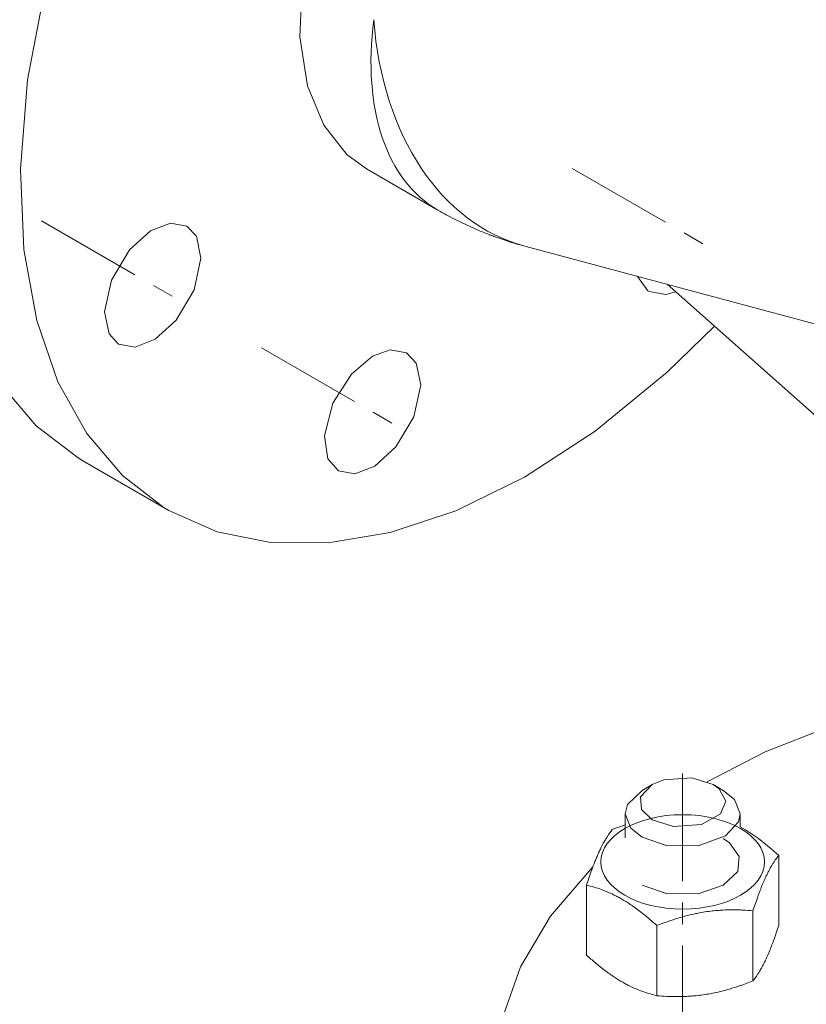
# Model space of a CAD drawing. Header units: millimetres. Extents: x 0 to 594, y 0 to 420.
# Tile 11 of 23: x 404 to 459, y 149 to 218. Entities that reach past the tile are written whole.
import ezdxf

# ---------------------------------------------------------------- set-up
doc = ezdxf.new("R2010")
doc.units = ezdxf.units.MM
doc.linetypes.add('K5LT_AXLED', pattern=[12, 7.5, -1.5, 1.5, -1.5])
doc.linetypes.add('K5LT_THIN', pattern=[0])
doc.layers.add('Системный слой (1)', color=251, linetype='Continuous', true_color=0x6c6c6c)

# ---------------------------------------------------------------- blocks, each defined once
blk = doc.blocks.new('U193')
at = {"layer": 'Системный слой (1)', "color": 7, "linetype": 'K5LT_THIN', "lineweight": 18, "true_color": 0xffffff}
for p, q in [((445.822, 247.377), (442.901, 246.774)), ((448.464, 247.228), (445.822, 247.377)), ((450.772, 246.356), (448.464, 247.228)), ((442.901, 246.774), (439.76, 245.377)), ((439.76, 245.377), (436.471, 243.14)), ((436.471, 243.14), (433.14, 240.014)), ((433.14, 240.014), (429.935, 235.996)), ((429.935, 235.996), (427.133, 231.243)), ((427.133, 231.243), (425.07, 226.209)), ((425.07, 226.209), (423.917, 221.444)), ((423.917, 221.444), (423.806, 220.654)), ((423.806, 220.654), (423.642, 216.575)), ((423.642, 216.575), (424.176, 213.164)), ((424.176, 213.164), (425.295, 210.433)), ((425.295, 210.433), (426.914, 208.386)), ((426.914, 208.386), (428.272, 207.385))]:
    blk.add_line(p, q, dxfattribs=at)
blk = doc.blocks.new('U212')
at = {"layer": 'Системный слой (1)', "color": 7, "linetype": 'K5LT_THIN', "lineweight": 18, "true_color": 0xffffff}
for p, q in [((453.57, 160.407), (453.125, 160.713)), ((454.243, 159.455), (453.57, 160.407)), ((454.129, 158.419), (454.243, 159.455)), ((453.125, 157.447), (454.129, 158.419)), ((447.468, 157.447), (449.151, 156.867)), ((451.387, 156.858), (453.125, 157.447)), ((449.151, 156.867), (451.387, 156.858))]:
    blk.add_line(p, q, dxfattribs=at)
blk = doc.blocks.new('U213')
at = {"layer": 'Системный слой (1)', "color": 7, "linetype": 'K5LT_THIN', "lineweight": 18, "true_color": 0xffffff}
for p, q in [((445.397, 161.329), (445.696, 161.446)), ((445.696, 161.446), (445.995, 161.558)), ((445.995, 161.558), (446.296, 161.664))]:
    blk.add_line(p, q, dxfattribs=at)
blk = doc.blocks.new('U214')
at = {"layer": 'Системный слой (1)', "color": 7, "linetype": 'K5LT_THIN', "lineweight": 18, "true_color": 0xffffff}
for p, q in [((454.296, 161.524), (454.67, 161.311)), ((454.67, 161.311), (455.577, 160.706)), ((455.577, 160.706), (456.47, 159.994)), ((456.47, 159.994), (456.989, 159.536))]:
    blk.add_line(p, q, dxfattribs=at)
blk = doc.blocks.new('U215')
at = {"layer": 'Системный слой (1)', "color": 7, "linetype": 'K5LT_THIN', "lineweight": 18, "true_color": 0xffffff}
for p, q in [((462.252, 169.2), (456.045, 166.755)), ((456.045, 166.755), (451.997, 164.671)), ((444.042, 158.725), (441.097, 155.303)), ((441.097, 155.303), (438.996, 151.76)), ((438.996, 151.76), (437.72, 148.142)), ((437.72, 148.142), (437.254, 144.491)), ((437.254, 144.491), (437.252, 144.2)), ((437.252, 144.2), (437.651, 140.558)), ((437.651, 140.558), (438.847, 136.965)), ((438.847, 136.965), (440.84, 133.461)), ((440.84, 133.461), (443.633, 130.089)), ((443.633, 130.089), (447.232, 126.895)), ((447.232, 126.895), (451.647, 123.933)), ((451.647, 123.933), (456.883, 121.267)), ((515.865, 120.527), (521.234, 123.025)), ((456.883, 121.267), (462.941, 118.975)), ((509.264, 118.281), (515.865, 120.527)), ((462.941, 118.975), (469.795, 117.149)), ((501.828, 116.587), (509.264, 118.281)), ((469.795, 117.149), (477.367, 115.902)), ((493.77, 115.579), (501.828, 116.587)), ((477.367, 115.902), (485.47, 115.351)), ((485.47, 115.351), (493.77, 115.579))]:
    blk.add_line(p, q, dxfattribs=at)
blk = doc.blocks.new('U246')
at = {"layer": 'Системный слой (1)', "color": 7, "linetype": 'K5LT_THIN', "lineweight": 18, "true_color": 0xffffff}
for p, q in [((447.468, 164.061), (446.464, 163.089)), ((453.903, 163.426), (453.125, 164.061)), ((454.296, 162.428), (453.903, 163.426)), ((446.464, 163.089), (446.296, 162.428)), ((446.296, 162.428), (446.69, 161.429)), ((454.183, 161.883), (454.296, 162.428)), ((446.69, 161.429), (447.468, 160.795)), ((453.287, 160.894), (454.183, 161.883)), ((447.468, 160.795), (449.151, 160.215)), ((451.387, 160.206), (453.287, 160.894)), ((449.151, 160.215), (451.387, 160.206))]:
    blk.add_line(p, q, dxfattribs=at)
blk = doc.blocks.new('U247')
at = {"layer": 'Системный слой (1)', "color": 7, "linetype": 'K5LT_THIN', "lineweight": 18, "true_color": 0xffffff}
for p, q in [((448.988, 164.803), (448.175, 164.469)), ((450.933, 164.937), (448.988, 164.803)), ((452.418, 164.469), (450.933, 164.937)), ((448.175, 164.469), (447.365, 163.612)), ((452.836, 164.167), (452.418, 164.469)), ((453.293, 163.322), (452.836, 164.167)), ((447.365, 163.612), (447.436, 162.722)), ((447.436, 162.722), (448.175, 162.019)), ((452.94, 162.425), (453.293, 163.322)), ((448.175, 162.019), (449.66, 161.552)), ((451.605, 161.685), (452.94, 162.425)), ((449.66, 161.552), (451.605, 161.685))]:
    blk.add_line(p, q, dxfattribs=at)
blk = doc.blocks.new('U251')
at = {"layer": 'Системный слой (1)', "color": 7, "linetype": 'K5LT_THIN', "lineweight": 18, "true_color": 0xffffff}
for p, q in [((405.977, 220.402), (404.667, 213.59)), ((404.667, 213.59), (404.175, 207.36)), ((404.175, 207.36), (404.416, 201.763)), ((404.416, 201.763), (405.309, 196.822)), ((405.309, 196.822), (406.788, 192.545)), ((449.213, 193.204), (452.522, 196.411)), ((444.198, 189.104), (449.213, 193.204)), ((406.788, 192.545), (408.794, 188.938)), ((408.794, 188.938), (411.277, 186.007)), ((439.271, 185.902), (444.198, 189.104)), ((411.277, 186.007), (414.196, 183.762)), ((434.499, 183.56), (439.271, 185.902)), ((414.196, 183.762), (414.522, 183.569)), ((414.522, 183.569), (417.875, 182.094)), ((429.934, 182.04), (434.499, 183.56)), ((417.875, 182.094), (421.585, 181.334)), ((425.616, 181.307), (429.934, 182.04)), ((421.585, 181.334), (425.616, 181.307))]:
    blk.add_line(p, q, dxfattribs=at)
blk = doc.blocks.new('U252')
at = {"layer": 'Системный слой (1)', "color": 7, "linetype": 'K5LT_THIN', "lineweight": 18, "true_color": 0xffffff}
for p, q in [((447.156, 199.89), (447.874, 198.893)), ((447.874, 198.893), (447.971, 198.832)), ((447.971, 198.832), (449.116, 198.627)), ((449.116, 198.627), (449.817, 198.81))]:
    blk.add_line(p, q, dxfattribs=at)
blk = doc.blocks.new('U253')
at = {"layer": 'Системный слой (1)', "color": 7, "linetype": 'K5LT_THIN', "lineweight": 18, "true_color": 0xffffff}
for p, q in [((414.621, 203.604), (413.233, 203.068)), ((415.766, 203.399), (414.621, 203.604)), ((416.431, 202.689), (415.766, 203.399)), ((413.233, 203.068), (411.761, 201.735)), ((416.749, 201.158), (416.431, 202.689)), ((411.761, 201.735), (410.514, 199.627)), ((416.267, 198.943), (416.749, 201.158)), ((410.514, 199.627), (410.032, 197.413)), ((415.021, 196.835), (416.267, 198.943)), ((410.032, 197.413), (410.35, 195.881)), ((413.549, 195.502), (415.021, 196.835)), ((410.35, 195.881), (411.016, 195.172)), ((411.016, 195.172), (412.16, 194.966)), ((412.16, 194.966), (413.549, 195.502))]:
    blk.add_line(p, q, dxfattribs=at)
blk = doc.blocks.new('U254')
at = {"layer": 'Системный слой (1)', "color": 7, "linetype": 'K5LT_THIN', "lineweight": 18, "true_color": 0xffffff}
for p, q in [((428.698, 194.326), (427.224, 193.082)), ((429.928, 194.767), (428.698, 194.326)), ((431.073, 194.561), (429.928, 194.767)), ((431.738, 193.851), (431.073, 194.561)), ((432.056, 192.32), (431.738, 193.851)), ((427.224, 193.082), (425.929, 191.045)), ((431.574, 190.105), (432.056, 192.32)), ((425.929, 191.045), (425.348, 188.786)), ((430.328, 187.998), (431.574, 190.105)), ((425.348, 188.786), (425.594, 187.173)), ((428.856, 186.665), (430.328, 187.998)), ((425.594, 187.173), (426.323, 186.334)), ((426.323, 186.334), (427.468, 186.128)), ((427.468, 186.128), (428.856, 186.665))]:
    blk.add_line(p, q, dxfattribs=at)
blk = doc.blocks.new('U257')
at = {"layer": 'Системный слой (1)', "color": 7, "linetype": 'K5LT_THIN', "lineweight": 18, "true_color": 0xffffff}
for p, q in [((402.783, 192.408), (405.267, 189.478)), ((405.267, 189.478), (408.186, 187.232)), ((408.186, 187.232), (408.511, 187.039))]:
    blk.add_line(p, q, dxfattribs=at)

msp = doc.modelspace()

# ---------------------------------------------------------------- linework, layer by layer
at = {"layer": 'Системный слой (1)', "color": 7, "linetype": 'K5LT_THIN', "lineweight": 18, "true_color": 0xffffff}
for p, q in [((428.2719, 207.3849), (433.2494, 204.5112)), ((439.3165, 201.991), (460.0887, 196.4251)), ((449.2238, 199.3363), (460.0887, 189.7019)), ((408.5115, 187.0393), (414.5219, 183.5692)), ((448.1751, 164.4688), (447.468, 164.0606)), ((452.4177, 164.4688), (453.1248, 164.0606)), ((446.2964, 160.7599), (446.2964, 162.4276)), ((454.2964, 161.5235), (454.2964, 162.4276)), ((456.9886, 154.6522), (456.9886, 159.5363)), ((443.6043, 152.5816), (443.6043, 157.4657)), ((455.1954, 150.7884), (455.1954, 155.6726)), ((448.5033, 149.7532), (448.5033, 154.6373))]:
    msp.add_line(p, q, dxfattribs=at)
at = {"layer": 'Системный слой (1)', "color": 30, "linetype": 'K5LT_AXLED', "lineweight": 18, "true_color": 0xff8000}
for p, q in [((442.6034, 207.416), (452.0779, 201.9459)), ((405.6482, 203.7553), (415.1227, 198.2852)), ((420.9555, 194.9176), (430.43, 189.4475)), ((450.2964, 165.2441), (450.2964, 117.2775))]:
    msp.add_line(p, q, dxfattribs=at)
at = {"layer": 'Системный слой (1)', "color": 7, "linetype": 'K5LT_THIN', "lineweight": 18, "true_color": 0xffffff}
for centre, major_axis, ratio, start_param in [((444.4994, 223.9967), (-11.25, -19.4856), 0.5773503, 5.3415973), ((445.1399, 223.7243), (-5.8234, -21.7333), 0.7071068, 5.1716789)]:
    msp.add_ellipse(centre, major_axis=major_axis, ratio=ratio, start_param=start_param, end_param=6.2831853, dxfattribs=at)
msp.add_ellipse((450.2964, 159.08), major_axis=(-5.7, 0), ratio=0.5773503, dxfattribs=at)
for points, knots in [([(433.2494, 204.5112), (433.6294, 204.2918), (434.0157, 204.0817), (434.7979, 203.6821), (435.1942, 203.4924), (435.9962, 203.134), (436.4018, 202.9652), (436.8417, 202.7956), (436.8717, 202.7841), (437.0108, 202.7311), (437.1202, 202.6903), (437.3296, 202.6138), (437.4295, 202.5781), (437.6207, 202.511), (437.712, 202.4796), (437.8865, 202.4207), (437.9698, 202.393), (438.1366, 202.3387), (438.2201, 202.3119), (438.3597, 202.2681), (438.4156, 202.2507), (438.544, 202.2114), (438.6165, 202.1895), (438.8975, 202.1062), (439.1064, 202.0472), (439.3165, 201.991)], [0, 0, 0, 0, 4, 4, 8, 8, 12, 12, 12.2927882, 12.2927882, 13.3559855, 13.3559855, 14.3225286, 14.3225286, 15.2012041, 15.2012041, 16, 16, 16.7987959, 16.7987959, 17.331862, 17.331862, 18.0217546, 18.0217546, 20, 20, 20, 20]), ([(443.6043, 157.4657), (443.674, 157.6793), (443.776, 157.984), (443.9497, 158.4788), (444.0946, 158.8697), (444.2451, 159.2485), (444.3703, 159.547), (444.4962, 159.8285), (444.6007, 160.0461), (444.691, 160.2248), (444.787, 160.4068), (444.9127, 160.6281), (445.1227, 160.967), (445.2835, 161.1877), (445.3974, 161.3294)], [0, 0, 0, 0, 1.7929207, 2.6068945, 4.3966445, 5.4235888, 6.3505892, 7.4998304, 8.5331874, 8.9347975, 9.734458, 10.9154083, 12.0633878, 15, 15, 15, 15]), ([(456.9886, 159.5363), (456.9096, 159.438), (456.7941, 159.2841), (456.6419, 159.0567), (456.5249, 158.8695), (456.4256, 158.698), (456.3247, 158.5132), (456.2321, 158.3348), (456.1229, 158.1103), (456.0021, 157.8467), (455.8862, 157.5767), (455.7582, 157.2608), (455.5893, 156.8219), (455.3962, 156.2788), (455.2517, 155.845), (455.1954, 155.6726)], [0, 0, 0, 0, 2.1674021, 3.1432642, 4.1006214, 5.2997801, 5.7851614, 6.7739619, 7.7468933, 8.6631934, 9.9581603, 10.8065916, 12.0551669, 14.4532525, 16, 16, 16, 16]), ([(448.5033, 154.6373), (448.301, 154.8215), (448.0221, 155.0669), (447.6069, 155.411), (447.2737, 155.6736), (446.9067, 155.943), (446.5798, 156.1661), (446.278, 156.3579), (445.9931, 156.5259), (445.7587, 156.6537), (445.4903, 156.7915), (445.1375, 156.9581), (444.4742, 157.2261), (443.95, 157.3813), (443.6043, 157.4657)], [0, 0, 0, 0, 1.9050228, 2.6068945, 3.8443326, 4.9685438, 5.9570695, 6.8132993, 7.7014294, 8.5331874, 8.9347975, 10.1327761, 11.7385471, 15, 15, 15, 15]), ([(455.1954, 155.6726), (454.967, 155.693), (454.6298, 155.7168), (454.1423, 155.7355), (453.8061, 155.7398), (453.4104, 155.735), (453.0943, 155.7223), (452.7178, 155.6966), (452.3365, 155.6609), (451.8668, 155.5986), (451.4766, 155.5305), (451.0799, 155.4506), (450.6636, 155.3542), (450.0836, 155.1954), (449.3612, 154.9654), (448.8199, 154.7635), (448.5033, 154.6373)], [0, 0, 0, 0, 1.7848048, 2.6182702, 3.7531846, 4.3569103, 5.6310164, 6.146734, 7.1973345, 8.4998078, 9.6709457, 10.1261038, 11.4820035, 12.8086149, 14.5218718, 17, 17, 17, 17]), ([(455.1954, 150.7884), (455.2744, 150.8867), (455.3898, 151.0406), (455.5421, 151.268), (455.6591, 151.4552), (455.7584, 151.6267), (455.8593, 151.8115), (455.9519, 151.99), (456.061, 152.2144), (456.1819, 152.478), (456.2978, 152.748), (456.4257, 153.0639), (456.5946, 153.5028), (456.7878, 154.0459), (456.9323, 154.4797), (456.9886, 154.6522)], [0, 0, 0, 0, 2.1674021, 3.1432642, 4.1006214, 5.2997801, 5.7851614, 6.7739619, 7.7468933, 8.6631934, 9.9581603, 10.8065916, 12.0551669, 14.4532525, 16, 16, 16, 16]), ([(443.6043, 152.5816), (443.8065, 152.3974), (444.0854, 152.152), (444.5007, 151.8079), (444.8338, 151.5453), (445.2008, 151.2759), (445.5278, 151.0528), (445.8296, 150.861), (446.1144, 150.693), (446.3489, 150.5651), (446.6172, 150.4274), (446.97, 150.2607), (447.6334, 149.9928), (448.1575, 149.8375), (448.5033, 149.7532)], [0, 0, 0, 0, 1.9050228, 2.6068945, 3.8443326, 4.9685438, 5.9570695, 6.8132993, 7.7014294, 8.5331874, 8.9347975, 10.1327761, 11.7385471, 15, 15, 15, 15]), ([(448.5033, 149.7532), (448.7317, 149.7328), (449.0689, 149.7089), (449.5563, 149.6902), (449.8925, 149.6859), (450.2883, 149.6908), (450.6044, 149.7034), (450.9808, 149.7291), (451.3622, 149.7648), (451.8318, 149.8271), (452.2221, 149.8952), (452.6188, 149.9752), (453.035, 150.0715), (453.6151, 150.2303), (454.3375, 150.4603), (454.8787, 150.6622), (455.1954, 150.7884)], [0, 0, 0, 0, 1.7848048, 2.6182702, 3.7531846, 4.3569103, 5.6310164, 6.146734, 7.1973345, 8.4998078, 9.6709457, 10.1261038, 11.4820035, 12.8086149, 14.5218718, 17, 17, 17, 17])]:
    msp.add_open_spline(points, degree=3, knots=knots, dxfattribs=at)

# ---------------------------------------------------------------- block references
at = {"layer": 'Системный слой (1)'}
for name in ['U257', 'U251', 'U193', 'U253', 'U252', 'U254', 'U215', 'U247', 'U246', 'U213', 'U214', 'U212']:
    msp.add_blockref(name, (0, 0), dxfattribs=at)

doc.saveas('drawing.dxf')
